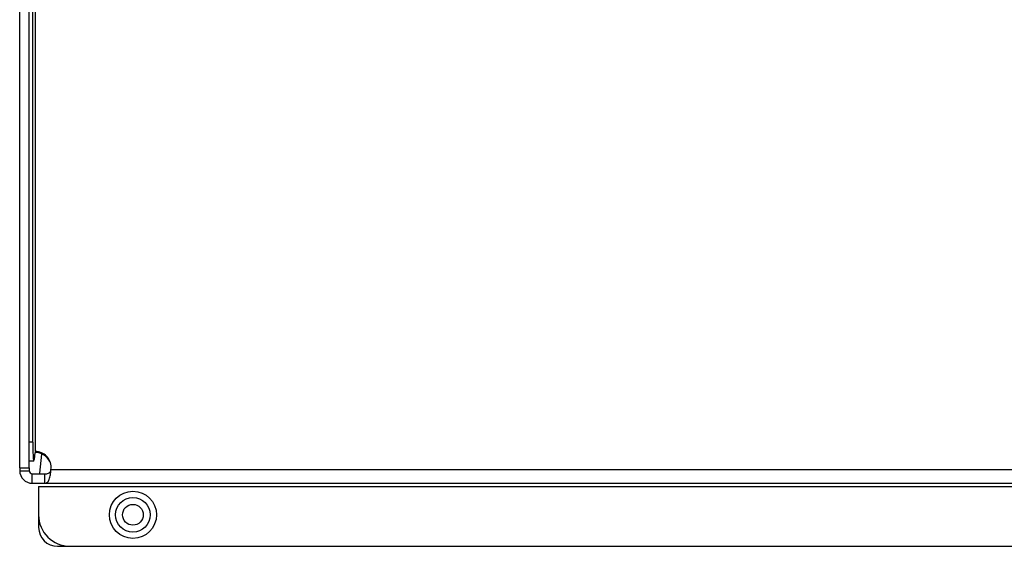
# Model space of a CAD drawing. Header units: millimetres. Extents: x 0 to 594, y 0 to 420.
# Tile 16 of 40: x 372 to 403, y 125 to 141. Entities that reach past the tile are written whole.
import ezdxf

# ---------------------------------------------------------------- set-up
doc = ezdxf.new("R2010")
doc.units = ezdxf.units.MM
doc.header["$LTSCALE"] = 32.67
doc.layers.get('0').update_dxf_attribs({"linetype": 'CONTINUOUS'})
doc.layers.add('02___PRT_ALL_AXES', color=7, linetype='CONTINUOUS')
doc.layers.add('ROUNDS', color=7, linetype='CONTINUOUS')

msp = doc.modelspace()

# ---------------------------------------------------------------- linework, layer by layer
at = {"color": 7, "linetype": 'CONTINUOUS'}
for p, q in [((372.2044, 127.0041), (372.277, 127.6128)), ((371.5687, 127.0842), (371.8687, 127.0842)), ((371.9687, 126.6842), (371.9687, 126.9842)), ((372.3715, 126.6842), (372.3715, 126.9842))]:
    msp.add_line(p, q, dxfattribs=at)
at = {"color": 3, "linetype": 'CONTINUOUS'}
for p, q in [((372.5605, 127.0843), (372.5637, 127.1254)), ((372.3715, 126.6842), (442.5658, 126.6842))]:
    msp.add_line(p, q, dxfattribs=at)
at = {"color": 9, "linetype": 'CONTINUOUS'}
for p, q in [((372.5637, 127.1254), (442.3737, 127.1254)), ((372.1687, 126.5842), (442.7687, 126.5842))]:
    msp.add_line(p, q, dxfattribs=at)
at = {"color": 3, "linetype": 'CONTINUOUS'}
for centre, radius, start, end in [((371.9687, 127.0842), 0.4, 180, 270), ((371.0876, 127.1988), 1.4767, 350.58444, 351.60856), ((370.7616, 127.245), 1.8059, 351.66746, 354.89597)]:
    msp.add_arc(centre, radius, start, end, dxfattribs=at)
at = {"color": 7, "linetype": 'CONTINUOUS'}
msp.add_arc((371.9687, 127.0842), 0.1, 180, 270, dxfattribs=at)
msp.add_open_spline([(372.3715, 126.9842), (372.4087, 126.9842), (372.4872, 126.9872), (372.5473, 127.0486), (372.5603, 127.0843)], degree=3, knots=[0, 0, 0, 0, 0.4949342, 1, 1, 1, 1], dxfattribs=at)
at = {"color": 3, "linetype": 'CONTINUOUS'}
msp.add_open_spline([(372.3715, 126.6842), (372.4154, 126.6842), (372.4782, 126.732), (372.5012, 126.7911), (372.5082, 126.8101)], degree=3, knots=[0, 0, 0, 0, 0.6839782, 1, 1, 1, 1], dxfattribs=at)
msp.add_open_spline([(372.5082, 126.8101), (372.5256, 126.8575), (372.5361, 126.9074), (372.5444, 126.9572)], degree=3, dxfattribs=at)
at = {"layer": '02___PRT_ALL_AXES', "color": 3, "linetype": 'CONTINUOUS'}
for p, q in [((372.0687, 127.693), (372.0687, 170.5042)), ((371.5687, 127.1771), (371.5687, 127.0842)), ((371.9687, 126.6842), (372.3715, 126.6842))]:
    msp.add_line(p, q, dxfattribs=at)
at = {"layer": '02___PRT_ALL_AXES', "color": 7, "linetype": 'CONTINUOUS'}
for p, q in [((372.0687, 127.693), (372.0687, 127.6621)), ((371.5687, 127.1771), (371.8687, 127.1771)), ((371.8687, 127.1771), (371.8687, 127.0842)), ((371.9687, 126.9842), (372.3715, 126.9842))]:
    msp.add_line(p, q, dxfattribs=at)
for radius in [0.55, 0.33]:
    msp.add_circle((375.1687, 125.6842), radius, dxfattribs=at)
at = {"layer": '02___PRT_ALL_AXES', "color": 3, "linetype": 'CONTINUOUS'}
msp.add_arc((372.0738, 127.1957), 0.4949, 351.84198, 359.99673, dxfattribs=at)
for points in [[(372.2596, 127.6553), (372.1996, 127.6799), (372.1335, 127.693), (372.0687, 127.693)], [(372.5303, 127.3868), (372.4812, 127.5041), (372.3772, 127.6071), (372.2596, 127.6553)], [(372.5687, 127.1957), (372.5687, 127.2607), (372.5553, 127.3269), (372.5303, 127.3868)]]:
    msp.add_open_spline(points, degree=3, dxfattribs=at)
at = {"layer": '02___PRT_ALL_AXES', "color": 7, "linetype": 'CONTINUOUS'}
for points in [[(372.2596, 127.6244), (372.1996, 127.649), (372.1335, 127.6621), (372.0687, 127.6621)], [(372.5303, 127.3559), (372.4812, 127.4732), (372.3772, 127.5762), (372.2596, 127.6244)]]:
    msp.add_open_spline(points, degree=3, dxfattribs=at)
at = {"layer": 'ROUNDS', "color": 3, "linetype": 'CONTINUOUS'}
for p, q in [((371.5687, 127.1771), (371.5687, 170.5406)), ((372.1687, 126.5842), (372.1687, 125.6842)), ((373.1687, 124.6842), (441.7687, 124.6842))]:
    msp.add_line(p, q, dxfattribs=at)
at = {"layer": 'ROUNDS', "color": 7, "linetype": 'CONTINUOUS'}
for p, q in [((371.8687, 127.1771), (371.8687, 170.5042)), ((371.9851, 127.9915), (371.9851, 170.5042)), ((372.0155, 127.3915), (372.0273, 127.4392)), ((372.0541, 127.6638), (372.0273, 127.4392)), ((372.0155, 127.3915), (371.8687, 127.3915)), ((372.171, 125.6603), (372.171, 125.2842)), ((372.771, 124.6842), (373.1687, 124.6842))]:
    msp.add_line(p, q, dxfattribs=at)
at = {"layer": 'ROUNDS', "color": 9, "linetype": 'CONTINUOUS'}
msp.add_line((371.9851, 127.9915), (371.8687, 127.9915), dxfattribs=at)
msp.add_circle((375.1687, 125.6842), 0.75, dxfattribs=at)
at = {"layer": 'ROUNDS', "color": 7, "linetype": 'CONTINUOUS'}
for centre, radius, start, end in [((382.9575, 127.9871), 10.9724, 179.97715, 181.18127), ((372.771, 125.2842), 0.6, 180, 270)]:
    msp.add_arc(centre, radius, start, end, dxfattribs=at)
at = {"layer": 'ROUNDS', "color": 3, "linetype": 'CONTINUOUS'}
msp.add_arc((373.1687, 125.6842), 1, 180, 270, dxfattribs=at)
at = {"layer": 'ROUNDS', "color": 7, "linetype": 'CONTINUOUS'}
for points, knots in [([(371.9874, 127.7609), (371.9878, 127.7431), (371.9894, 127.678), (371.9917, 127.6129), (371.9941, 127.5657)], [0, 0, 0, 0, 0.27385, 1, 1, 1, 1]), ([(371.9941, 127.5657), (371.9953, 127.5411), (371.9981, 127.4991), (372.0023, 127.4412), (372.0082, 127.4138), (372.0112, 127.3914), (372.0155, 127.3915)], [0, 0, 0, 0, 0.4196861, 0.732787, 0.9271067, 1, 1, 1, 1])]:
    msp.add_open_spline(points, degree=3, knots=knots, dxfattribs=at)

doc.saveas('drawing.dxf')
